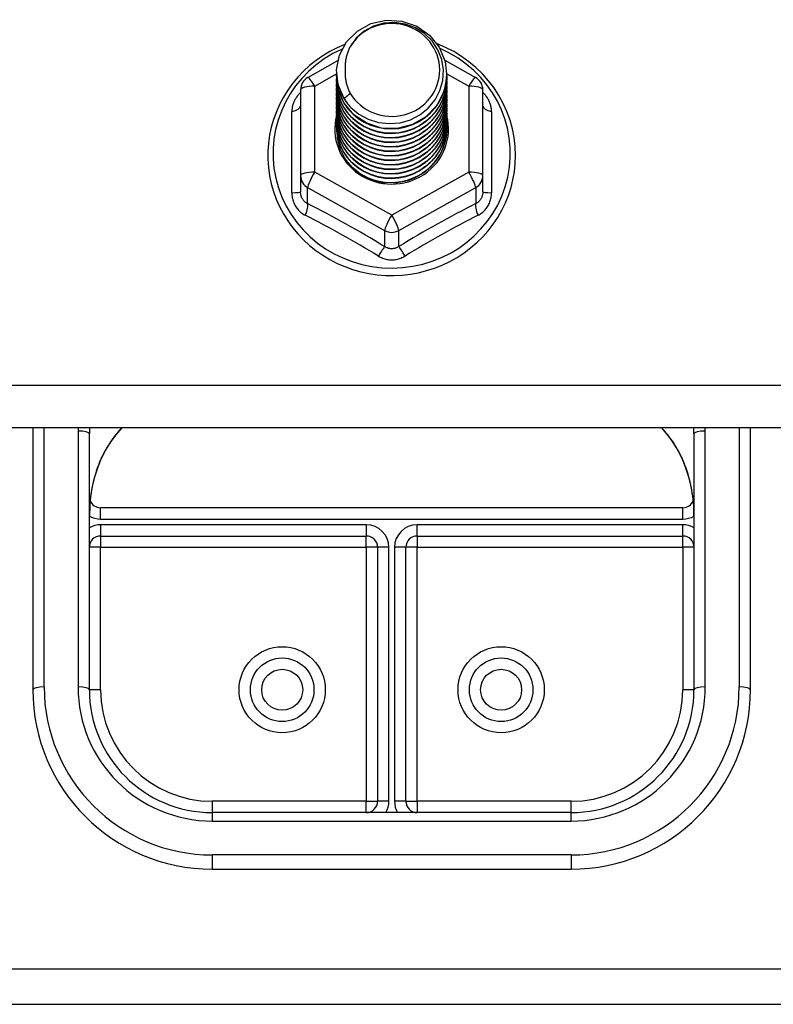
# Model space of a CAD drawing. Header units: inches. Extents: x 48.1 to 120.1, y 31.5 to 55.7.
# Tile 20 of 85: x 69.5 to 71.6, y 34.2 to 36.9. Entities that reach past the tile are written whole.
import ezdxf

# ---------------------------------------------------------------- set-up
doc = ezdxf.new("R2010")
doc.units = ezdxf.units.IN
doc.header["$MEASUREMENT"] = 0
doc.layers.add('Visible Edges(ANSI)', color=7, linetype='Continuous', lineweight=25)
doc.layers.add('Visible Tangent Edges(ANSI)', color=7, linetype='Continuous', lineweight=25)

msp = doc.modelspace()

# ---------------------------------------------------------------- linework, layer by layer
at = {"layer": 'Visible Edges(ANSI)'}
for p, q in [((70.3201, 36.7851), (70.404, 36.8319)), ((70.7021, 36.8328), (70.7876, 36.7851)), ((70.4003, 36.7995), (70.4003, 36.7999)), ((70.4003, 36.7869), (70.4003, 36.7873)), ((70.7074, 36.7932), (70.7074, 36.7936)), ((70.4003, 36.7744), (70.4003, 36.7748)), ((70.4003, 36.7618), (70.4003, 36.7623)), ((70.7074, 36.7807), (70.7074, 36.7811)), ((70.7074, 36.7681), (70.7074, 36.7685)), ((70.2999, 36.7507), (70.2999, 36.5111)), ((70.4003, 36.7493), (70.4003, 36.7497)), ((70.4003, 36.7368), (70.4003, 36.7372)), ((70.7074, 36.7556), (70.7074, 36.756)), ((70.7074, 36.743), (70.7074, 36.7434)), ((70.7074, 36.7305), (70.7074, 36.7309)), ((70.8078, 36.5111), (70.8078, 36.7507)), ((70.4003, 36.7242), (70.4003, 36.7246)), ((70.4003, 36.7117), (70.4003, 36.7121)), ((70.7074, 36.718), (70.7074, 36.7184)), ((70.7074, 36.7054), (70.7074, 36.7058)), ((70.4003, 36.6992), (70.4003, 36.6996)), ((70.4003, 36.6866), (70.4003, 36.687)), ((70.4003, 36.6741), (70.4003, 36.6745)), ((70.7074, 36.6929), (70.7074, 36.6933)), ((70.7074, 36.6803), (70.7074, 36.6808)), ((70.4003, 36.6615), (70.4003, 36.6619)), ((70.4003, 36.649), (70.4003, 36.6494)), ((70.7074, 36.6678), (70.7074, 36.6682)), ((70.7074, 36.6553), (70.7074, 36.6557)), ((70.7074, 36.6427), (70.7074, 36.6431)), ((70.2999, 36.5111), (70.2999, 36.4663)), ((70.8078, 36.4663), (70.8078, 36.5111)), ((70.5346, 36.4924), (70.5341, 36.4896)), ((118.5538, 35.8085), (64.5538, 35.8085)), ((69.5538, 35.8085), (69.5538, 35.078)), ((71.5538, 35.078), (71.5538, 35.8085)), ((69.7113, 35.078), (69.7113, 35.7912)), ((71.3963, 35.7912), (71.3963, 35.078)), ((71.3649, 35.5854), (69.7428, 35.5854)), ((69.7428, 35.5066), (70.483, 35.5066)), ((70.6247, 35.5066), (71.3649, 35.5066)), ((70.5145, 35.4751), (70.5145, 34.767)), ((70.5932, 34.767), (70.5932, 35.4751)), ((71.0538, 34.7355), (70.0538, 34.7355)), ((70.0538, 34.578), (71.0538, 34.578)), ((69.1788, 34.201), (113.9288, 34.201))]:
    msp.add_line(p, q, dxfattribs=at)
at = {"layer": 'Visible Edges(ANSI)', "flags": 128}
for points in [[(70.4212, 36.7261), (70.4048, 36.7647), (70.4004, 36.8062), (70.4085, 36.8471), (70.4283, 36.8842), (70.4584, 36.9144), (70.4961, 36.9351), (70.5385, 36.9447), (70.5821, 36.9423), (70.6235, 36.9281), (70.6592, 36.9032), (70.6864, 36.8696), (70.7029, 36.8298), (70.7072, 36.7872), (70.6992, 36.7451), (70.6794, 36.7069), (70.6494, 36.6756), (70.6117, 36.6537), (70.5693, 36.6429), (70.5256, 36.6441), (70.4843, 36.6572), (70.4485, 36.6809), (70.4213, 36.7134), (70.4048, 36.7519), (70.4004, 36.7934)], [(70.4398, 36.7015), (70.4626, 36.6827), (70.4887, 36.6685), (70.5173, 36.6596), (70.5472, 36.6564), (70.5771, 36.659), (70.606, 36.6673), (70.6326, 36.6811), (70.6558, 36.6998), (70.6746, 36.7226), (70.6883, 36.7487), (70.6961, 36.777), (70.6978, 36.8062), (70.6933, 36.8351), (70.6826, 36.8625), (70.6663, 36.8871), (70.6451, 36.9078), (70.6198, 36.9237), (70.5917, 36.934), (70.5619, 36.9382), (70.532, 36.9362), (70.5033, 36.9279), (70.4773, 36.9137), (70.4551, 36.8944), (70.438, 36.8708)], [(70.4235, 36.8773), (70.4023, 36.8681), (70.3817, 36.8575), (70.3619, 36.8455), (70.343, 36.8324), (70.325, 36.818), (70.3081, 36.8024), (70.2923, 36.7858), (70.2777, 36.7682), (70.2643, 36.7496), (70.2523, 36.7302), (70.2416, 36.7101), (70.2324, 36.6893), (70.2246, 36.6679), (70.2184, 36.6461), (70.2136, 36.6239), (70.2105, 36.6015), (70.2089, 36.5788), (70.2089, 36.5562), (70.2104, 36.5336), (70.2136, 36.5111), (70.2183, 36.4889), (70.2246, 36.4671), (70.2323, 36.4457), (70.2415, 36.4249), (70.2522, 36.4048), (70.2642, 36.3854), (70.2776, 36.3668), (70.2922, 36.3492), (70.308, 36.3325), (70.3249, 36.317), (70.3428, 36.3026), (70.3617, 36.2894), (70.3815, 36.2774), (70.4021, 36.2668), (70.4233, 36.2576), (70.4451, 36.2498), (70.4675, 36.2434), (70.4902, 36.2385), (70.5132, 36.2351), (70.5363, 36.2332), (70.5596, 36.2328), (70.5828, 36.2339), (70.6059, 36.2366), (70.6288, 36.2408), (70.6513, 36.2464), (70.6734, 36.2535), (70.6949, 36.262), (70.7159, 36.2719), (70.736, 36.2832), (70.7554, 36.2958), (70.7738, 36.3096), (70.7913, 36.3245), (70.8077, 36.3406), (70.8229, 36.3578), (70.8369, 36.3759), (70.8496, 36.3949), (70.8609, 36.4146), (70.8709, 36.4351), (70.8794, 36.4562), (70.8864, 36.4778), (70.8919, 36.4999), (70.8958, 36.5222), (70.8982, 36.5447), (70.899, 36.5674)], [(70.438, 36.8708), (70.4367, 36.8683), (70.4355, 36.8657), (70.4343, 36.8632), (70.4332, 36.8606), (70.4322, 36.858), (70.4312, 36.8553), (70.4303, 36.8527), (70.4294, 36.85), (70.4286, 36.8473), (70.4279, 36.8446), (70.4272, 36.8418), (70.4266, 36.8391), (70.426, 36.8363), (70.4255, 36.8336), (70.4251, 36.8308), (70.4247, 36.828), (70.4244, 36.8252), (70.4242, 36.8224), (70.424, 36.8196), (70.4239, 36.8168), (70.4238, 36.814), (70.4239, 36.8112), (70.424, 36.8084), (70.4241, 36.8056)], [(70.899, 36.5674), (70.898, 36.5924), (70.8951, 36.6173), (70.8903, 36.6419), (70.8836, 36.6661), (70.8751, 36.6897), (70.8648, 36.7126), (70.8527, 36.7347), (70.839, 36.7559), (70.8237, 36.776), (70.8069, 36.7949), (70.7887, 36.8126), (70.7692, 36.8289), (70.7485, 36.8437), (70.7268, 36.857), (70.7041, 36.8687), (70.6805, 36.8787)], [(70.4003, 36.7995), (70.4004, 36.795), (70.4006, 36.7905), (70.4009, 36.786), (70.4014, 36.7816), (70.4021, 36.7772), (70.4029, 36.7727), (70.4038, 36.7684), (70.4049, 36.764), (70.4061, 36.7597), (70.4074, 36.7554), (70.4089, 36.7511), (70.4105, 36.7469), (70.4123, 36.7428), (70.4141, 36.7387), (70.4162, 36.7346), (70.4183, 36.7307), (70.4206, 36.7268), (70.423, 36.7229), (70.4255, 36.7191), (70.4281, 36.7154), (70.4309, 36.7118), (70.4337, 36.7083), (70.4367, 36.7048), (70.4398, 36.7015)], [(70.4003, 36.7869), (70.4016, 36.7678), (70.4055, 36.749), (70.412, 36.7309), (70.4209, 36.7137), (70.432, 36.6978), (70.4453, 36.6835), (70.4604, 36.671), (70.4771, 36.6604), (70.4951, 36.6521), (70.5141, 36.6461), (70.5338, 36.6426), (70.5538, 36.6416), (70.5739, 36.6431), (70.5936, 36.6472), (70.6126, 36.6537), (70.6306, 36.6625), (70.6473, 36.6736), (70.6624, 36.6866), (70.6756, 36.7015), (70.6868, 36.7179), (70.6957, 36.7356), (70.7021, 36.7542), (70.7061, 36.7735), (70.7074, 36.7932)], [(70.7072, 36.7871), (70.7067, 36.7669), (70.7034, 36.747), (70.6974, 36.7277), (70.6888, 36.7093), (70.6778, 36.6922), (70.6645, 36.6767), (70.6493, 36.663), (70.6323, 36.6514), (70.614, 36.6421), (70.5945, 36.6353), (70.5743, 36.631), (70.5537, 36.6295), (70.5332, 36.6305), (70.513, 36.6343), (70.4935, 36.6406), (70.4752, 36.6493), (70.4582, 36.6604), (70.443, 36.6736), (70.4298, 36.6886), (70.4188, 36.7051), (70.4102, 36.723), (70.4042, 36.7418), (70.4009, 36.7612), (70.4004, 36.7809)], [(70.4241, 36.8056), (70.424, 36.8028), (70.4239, 36.8), (70.4239, 36.7972), (70.424, 36.7944), (70.4241, 36.7916), (70.4243, 36.7888), (70.4245, 36.786), (70.4248, 36.7832), (70.4252, 36.7805), (70.4257, 36.7777), (70.4262, 36.7749), (70.4267, 36.7722), (70.4274, 36.7694), (70.4281, 36.7667), (70.4288, 36.764), (70.4296, 36.7613), (70.4305, 36.7586), (70.4315, 36.756), (70.4325, 36.7533), (70.4335, 36.7507), (70.4346, 36.7481), (70.4358, 36.7456), (70.437, 36.743), (70.4383, 36.7405)], [(70.4003, 36.7744), (70.4016, 36.7553), (70.4055, 36.7365), (70.412, 36.7183), (70.4209, 36.7012), (70.432, 36.6853), (70.4453, 36.671), (70.4604, 36.6584), (70.4771, 36.6479), (70.4951, 36.6396), (70.5141, 36.6336), (70.5338, 36.63), (70.5538, 36.629), (70.5739, 36.6306), (70.5936, 36.6346), (70.6126, 36.6411), (70.6306, 36.65), (70.6473, 36.661), (70.6624, 36.6741), (70.6756, 36.689), (70.6868, 36.7054), (70.6957, 36.723), (70.7021, 36.7417), (70.7061, 36.761), (70.7074, 36.7807)], [(70.4003, 36.7618), (70.4016, 36.7427), (70.4055, 36.7239), (70.412, 36.7058), (70.4209, 36.6886), (70.432, 36.6728), (70.4453, 36.6584), (70.4604, 36.6459), (70.4771, 36.6353), (70.4951, 36.627), (70.5141, 36.621), (70.5338, 36.6175), (70.5538, 36.6165), (70.5739, 36.618), (70.5936, 36.6221), (70.6126, 36.6286), (70.6306, 36.6374), (70.6473, 36.6485), (70.6624, 36.6616), (70.6756, 36.6764), (70.6868, 36.6928), (70.6957, 36.7105), (70.7021, 36.7292), (70.7061, 36.7485), (70.7074, 36.7681)], [(70.7072, 36.7746), (70.7067, 36.7544), (70.7034, 36.7345), (70.6974, 36.7151), (70.6888, 36.6968), (70.6778, 36.6796), (70.6645, 36.6641), (70.6493, 36.6504), (70.6323, 36.6389), (70.614, 36.6296), (70.5945, 36.6228), (70.5743, 36.6185), (70.5537, 36.6169), (70.5332, 36.618), (70.513, 36.6217), (70.4935, 36.628), (70.4752, 36.6368), (70.4582, 36.6479), (70.443, 36.661), (70.4298, 36.676), (70.4188, 36.6926), (70.4102, 36.7105), (70.4042, 36.7293), (70.4009, 36.7487), (70.4004, 36.7683)], [(70.7072, 36.762), (70.7067, 36.7419), (70.7034, 36.7219), (70.6974, 36.7026), (70.6888, 36.6842), (70.6778, 36.6671), (70.6645, 36.6516), (70.6493, 36.6379), (70.6323, 36.6263), (70.614, 36.617), (70.5945, 36.6102), (70.5743, 36.606), (70.5537, 36.6044), (70.5332, 36.6055), (70.513, 36.6092), (70.4935, 36.6155), (70.4752, 36.6243), (70.4582, 36.6353), (70.443, 36.6485), (70.4298, 36.6635), (70.4188, 36.6801), (70.4102, 36.6979), (70.4042, 36.7167), (70.4009, 36.7361), (70.4004, 36.7558)], [(70.4003, 36.7493), (70.4016, 36.7302), (70.4055, 36.7114), (70.412, 36.6933), (70.4209, 36.6761), (70.432, 36.6602), (70.4453, 36.6459), (70.4604, 36.6333), (70.4771, 36.6228), (70.4951, 36.6145), (70.5141, 36.6085), (70.5338, 36.605), (70.5538, 36.604), (70.5739, 36.6055), (70.5936, 36.6095), (70.6126, 36.616), (70.6306, 36.6249), (70.6473, 36.636), (70.6624, 36.649), (70.6756, 36.6639), (70.6868, 36.6803), (70.6957, 36.698), (70.7021, 36.7166), (70.7061, 36.7359), (70.7074, 36.7556)], [(70.4003, 36.7368), (70.4016, 36.7176), (70.4055, 36.6989), (70.412, 36.6807), (70.4209, 36.6636), (70.432, 36.6477), (70.4453, 36.6333), (70.4604, 36.6208), (70.4771, 36.6103), (70.4951, 36.6019), (70.5141, 36.596), (70.5338, 36.5924), (70.5538, 36.5914), (70.5739, 36.593), (70.5936, 36.597), (70.6126, 36.6035), (70.6306, 36.6124), (70.6473, 36.6234), (70.6624, 36.6365), (70.6756, 36.6513), (70.6868, 36.6678), (70.6957, 36.6854), (70.7021, 36.7041), (70.7061, 36.7234), (70.7074, 36.743)], [(70.4003, 36.7242), (70.4016, 36.7051), (70.4055, 36.6863), (70.412, 36.6682), (70.4209, 36.651), (70.432, 36.6351), (70.4453, 36.6208), (70.4604, 36.6083), (70.4771, 36.5977), (70.4951, 36.5894), (70.5141, 36.5834), (70.5338, 36.5799), (70.5538, 36.5789), (70.5739, 36.5804), (70.5936, 36.5845), (70.6126, 36.591), (70.6306, 36.5998), (70.6473, 36.6109), (70.6624, 36.6239), (70.6756, 36.6388), (70.6868, 36.6552), (70.6957, 36.6729), (70.7021, 36.6915), (70.7061, 36.7109), (70.7074, 36.7305)], [(70.7072, 36.7495), (70.7067, 36.7293), (70.7034, 36.7094), (70.6974, 36.6901), (70.6888, 36.6717), (70.6778, 36.6546), (70.6645, 36.639), (70.6493, 36.6254), (70.6323, 36.6138), (70.614, 36.6045), (70.5945, 36.5977), (70.5743, 36.5934), (70.5537, 36.5918), (70.5332, 36.5929), (70.513, 36.5966), (70.4935, 36.603), (70.4752, 36.6117), (70.4582, 36.6228), (70.443, 36.6359), (70.4298, 36.6509), (70.4188, 36.6675), (70.4102, 36.6854), (70.4042, 36.7042), (70.4009, 36.7236), (70.4004, 36.7432)], [(70.7072, 36.737), (70.7067, 36.7168), (70.7034, 36.6968), (70.6974, 36.6775), (70.6888, 36.6591), (70.6778, 36.642), (70.6645, 36.6265), (70.6493, 36.6128), (70.6323, 36.6012), (70.614, 36.592), (70.5945, 36.5851), (70.5743, 36.5809), (70.5537, 36.5793), (70.5332, 36.5804), (70.513, 36.5841), (70.4935, 36.5904), (70.4752, 36.5992), (70.4582, 36.6102), (70.443, 36.6234), (70.4298, 36.6384), (70.4188, 36.655), (70.4102, 36.6728), (70.4042, 36.6916), (70.4009, 36.7111), (70.4004, 36.7307)], [(70.4383, 36.7405), (70.4376, 36.7399), (70.4369, 36.7393), (70.4362, 36.7387), (70.4355, 36.7381), (70.4348, 36.7375), (70.434, 36.7369), (70.4333, 36.7363), (70.4326, 36.7357), (70.4319, 36.7351), (70.4312, 36.7345), (70.4305, 36.7339), (70.4298, 36.7333), (70.429, 36.7327), (70.4283, 36.7321), (70.4276, 36.7315), (70.4269, 36.7309), (70.4262, 36.7303), (70.4255, 36.7297), (70.4248, 36.7291), (70.424, 36.7285), (70.4233, 36.7279), (70.4226, 36.7273), (70.4219, 36.7267), (70.4212, 36.7261)], [(70.4003, 36.7117), (70.4016, 36.6926), (70.4055, 36.6738), (70.412, 36.6557), (70.4209, 36.6385), (70.432, 36.6226), (70.4453, 36.6083), (70.4604, 36.5957), (70.4771, 36.5852), (70.4951, 36.5769), (70.5141, 36.5709), (70.5338, 36.5674), (70.5538, 36.5663), (70.5739, 36.5679), (70.5936, 36.5719), (70.6126, 36.5784), (70.6306, 36.5873), (70.6473, 36.5983), (70.6624, 36.6114), (70.6756, 36.6263), (70.6868, 36.6427), (70.6957, 36.6604), (70.7021, 36.679), (70.7061, 36.6983), (70.7074, 36.718)], [(70.4003, 36.6992), (70.4016, 36.68), (70.4055, 36.6612), (70.412, 36.6431), (70.4209, 36.626), (70.432, 36.6101), (70.4453, 36.5957), (70.4604, 36.5832), (70.4771, 36.5727), (70.4951, 36.5643), (70.5141, 36.5583), (70.5338, 36.5548), (70.5538, 36.5538), (70.5739, 36.5553), (70.5936, 36.5594), (70.6126, 36.5659), (70.6306, 36.5747), (70.6473, 36.5858), (70.6624, 36.5989), (70.6756, 36.6137), (70.6868, 36.6301), (70.6957, 36.6478), (70.7021, 36.6665), (70.7061, 36.6858), (70.7074, 36.7054)], [(70.7072, 36.7244), (70.7067, 36.7042), (70.7034, 36.6843), (70.6974, 36.665), (70.6888, 36.6466), (70.6778, 36.6295), (70.6645, 36.614), (70.6493, 36.6003), (70.6323, 36.5887), (70.614, 36.5794), (70.5945, 36.5726), (70.5743, 36.5684), (70.5537, 36.5668), (70.5332, 36.5678), (70.513, 36.5716), (70.4935, 36.5779), (70.4752, 36.5866), (70.4582, 36.5977), (70.443, 36.6109), (70.4298, 36.6259), (70.4188, 36.6425), (70.4102, 36.6603), (70.4042, 36.6791), (70.4009, 36.6985), (70.4004, 36.7182)], [(70.7072, 36.7119), (70.7067, 36.6917), (70.7034, 36.6718), (70.6974, 36.6524), (70.6888, 36.6341), (70.6778, 36.617), (70.6645, 36.6014), (70.6493, 36.5877), (70.6323, 36.5762), (70.614, 36.5669), (70.5945, 36.5601), (70.5743, 36.5558), (70.5537, 36.5542), (70.5332, 36.5553), (70.513, 36.559), (70.4935, 36.5653), (70.4752, 36.5741), (70.4582, 36.5852), (70.443, 36.5983), (70.4298, 36.6133), (70.4188, 36.6299), (70.4102, 36.6478), (70.4042, 36.6666), (70.4009, 36.686), (70.4004, 36.7056)], [(70.4003, 36.6866), (70.4016, 36.6675), (70.4055, 36.6487), (70.412, 36.6306), (70.4209, 36.6134), (70.432, 36.5975), (70.4453, 36.5832), (70.4604, 36.5706), (70.4771, 36.5601), (70.4951, 36.5518), (70.5141, 36.5458), (70.5338, 36.5423), (70.5538, 36.5413), (70.5739, 36.5428), (70.5936, 36.5469), (70.6126, 36.5534), (70.6306, 36.5622), (70.6473, 36.5733), (70.6624, 36.5863), (70.6756, 36.6012), (70.6868, 36.6176), (70.6957, 36.6353), (70.7021, 36.6539), (70.7061, 36.6732), (70.7074, 36.6929)], [(70.4003, 36.6741), (70.4016, 36.655), (70.4055, 36.6362), (70.412, 36.618), (70.4209, 36.6009), (70.432, 36.585), (70.4453, 36.5707), (70.4604, 36.5581), (70.4771, 36.5476), (70.4951, 36.5393), (70.5141, 36.5333), (70.5338, 36.5297), (70.5538, 36.5287), (70.5739, 36.5303), (70.5936, 36.5343), (70.6126, 36.5408), (70.6306, 36.5497), (70.6473, 36.5607), (70.6624, 36.5738), (70.6756, 36.5886), (70.6868, 36.6051), (70.6957, 36.6227), (70.7021, 36.6414), (70.7061, 36.6607), (70.7074, 36.6803)], [(70.7072, 36.6994), (70.7067, 36.6792), (70.7034, 36.6592), (70.6974, 36.6399), (70.6888, 36.6215), (70.6778, 36.6044), (70.6645, 36.5889), (70.6493, 36.5752), (70.6323, 36.5636), (70.614, 36.5543), (70.5945, 36.5475), (70.5743, 36.5433), (70.5537, 36.5417), (70.5332, 36.5428), (70.513, 36.5465), (70.4935, 36.5528), (70.4752, 36.5616), (70.4582, 36.5726), (70.443, 36.5858), (70.4298, 36.6008), (70.4188, 36.6174), (70.4102, 36.6352), (70.4042, 36.654), (70.4009, 36.6734), (70.4004, 36.6931)], [(70.7072, 36.6868), (70.7067, 36.6666), (70.7034, 36.6467), (70.6974, 36.6274), (70.6888, 36.609), (70.6778, 36.5919), (70.6645, 36.5763), (70.6493, 36.5627), (70.6323, 36.5511), (70.614, 36.5418), (70.5945, 36.535), (70.5743, 36.5307), (70.5537, 36.5291), (70.5332, 36.5302), (70.513, 36.534), (70.4935, 36.5403), (70.4752, 36.549), (70.4582, 36.5601), (70.443, 36.5732), (70.4298, 36.5883), (70.4188, 36.6048), (70.4102, 36.6227), (70.4042, 36.6415), (70.4009, 36.6609), (70.4004, 36.6805)], [(70.7072, 36.6743), (70.7067, 36.6541), (70.7034, 36.6342), (70.6974, 36.6148), (70.6888, 36.5964), (70.6778, 36.5793), (70.6645, 36.5638), (70.6493, 36.5501), (70.6323, 36.5385), (70.614, 36.5293), (70.5945, 36.5224), (70.5743, 36.5182), (70.5537, 36.5166), (70.5332, 36.5177), (70.513, 36.5214), (70.4935, 36.5277), (70.4752, 36.5365), (70.4582, 36.5476), (70.443, 36.5607), (70.4298, 36.5757), (70.4188, 36.5923), (70.4102, 36.6102), (70.4042, 36.629), (70.4009, 36.6484), (70.4004, 36.668)], [(70.4003, 36.6615), (70.4016, 36.6424), (70.4055, 36.6236), (70.412, 36.6055), (70.4209, 36.5883), (70.432, 36.5725), (70.4453, 36.5581), (70.4604, 36.5456), (70.4771, 36.535), (70.4951, 36.5267), (70.5141, 36.5207), (70.5338, 36.5172), (70.5538, 36.5162), (70.5739, 36.5177), (70.5936, 36.5218), (70.6126, 36.5283), (70.6306, 36.5371), (70.6473, 36.5482), (70.6624, 36.5612), (70.6756, 36.5761), (70.6868, 36.5925), (70.6957, 36.6102), (70.7021, 36.6289), (70.7061, 36.6482), (70.7074, 36.6678)], [(70.4003, 36.649), (70.4016, 36.6299), (70.4055, 36.6111), (70.412, 36.593), (70.4209, 36.5758), (70.432, 36.5599), (70.4453, 36.5456), (70.4604, 36.533), (70.4771, 36.5225), (70.4951, 36.5142), (70.5141, 36.5082), (70.5338, 36.5047), (70.5538, 36.5037), (70.5739, 36.5052), (70.5936, 36.5092), (70.6126, 36.5157), (70.6306, 36.5246), (70.6473, 36.5356), (70.6624, 36.5487), (70.6756, 36.5636), (70.6868, 36.58), (70.6957, 36.5977), (70.7021, 36.6163), (70.7061, 36.6356), (70.7074, 36.6553)], [(70.7072, 36.6617), (70.7067, 36.6416), (70.7034, 36.6216), (70.6974, 36.6023), (70.6888, 36.5839), (70.6778, 36.5668), (70.6645, 36.5513), (70.6493, 36.5376), (70.6323, 36.526), (70.614, 36.5167), (70.5945, 36.5099), (70.5743, 36.5057), (70.5537, 36.5041), (70.5332, 36.5051), (70.513, 36.5089), (70.4935, 36.5152), (70.4752, 36.5239), (70.4582, 36.535), (70.443, 36.5482), (70.4298, 36.5632), (70.4188, 36.5798), (70.4102, 36.5976), (70.4042, 36.6164), (70.4009, 36.6358), (70.4004, 36.6555)], [(70.7072, 36.6492), (70.7071, 36.6338), (70.7053, 36.6185), (70.7019, 36.6035), (70.697, 36.5889), (70.6906, 36.5748), (70.6828, 36.5614), (70.6736, 36.5489), (70.6632, 36.5374), (70.6516, 36.5269), (70.639, 36.5176), (70.6255, 36.5097), (70.6113, 36.5031), (70.5964, 36.4979), (70.5812, 36.4943), (70.5656, 36.4921), (70.5499, 36.4915), (70.5342, 36.4925), (70.5188, 36.495), (70.5037, 36.499), (70.4891, 36.5045), (70.4753, 36.5114), (70.4622, 36.5196), (70.4501, 36.5291), (70.4391, 36.5397)], [(70.5341, 36.4896), (70.5255, 36.491), (70.5171, 36.4929), (70.5087, 36.4953), (70.5006, 36.4981), (70.4926, 36.5013), (70.4848, 36.5049), (70.4772, 36.509), (70.4698, 36.5134), (70.4628, 36.5183), (70.456, 36.5235), (70.4496, 36.5291), (70.4435, 36.535), (70.4377, 36.5412), (70.4323, 36.5478), (70.4273, 36.5546), (70.4227, 36.5617), (70.4186, 36.569), (70.4149, 36.5765), (70.4116, 36.5843), (70.4088, 36.5922), (70.4065, 36.6002), (70.4046, 36.6084), (70.4032, 36.6166), (70.4024, 36.6249)], [(70.5602, 36.4913), (70.57, 36.4921), (70.5797, 36.4936), (70.5892, 36.4956), (70.5987, 36.4982), (70.6079, 36.5014), (70.617, 36.5051), (70.6258, 36.5094), (70.6343, 36.5142), (70.6424, 36.5196), (70.6502, 36.5254), (70.6576, 36.5317), (70.6646, 36.5384), (70.6712, 36.5456), (70.6772, 36.5531), (70.6828, 36.561), (70.6879, 36.5693), (70.6924, 36.5778), (70.6963, 36.5866), (70.6996, 36.5956), (70.7024, 36.6048), (70.7046, 36.6141), (70.7061, 36.6236), (70.7071, 36.6331), (70.7074, 36.6427)], [(69.7689, 35.7666), (69.7848, 35.7882), (69.8024, 35.8085)], [(71.3053, 35.8085), (71.3229, 35.7882), (71.3388, 35.7666)], [(69.7689, 35.7666), (69.762, 35.7558), (69.7554, 35.7445), (69.7436, 35.7208), (69.7337, 35.696), (69.7256, 35.6704), (69.7193, 35.6442), (69.7148, 35.6176), (69.7122, 35.5907), (69.7113, 35.5639)], [(71.3963, 35.5639), (71.3955, 35.5907), (71.3928, 35.6176), (71.3883, 35.6442), (71.3821, 35.6704), (71.374, 35.696), (71.364, 35.7208), (71.3522, 35.7445), (71.3457, 35.7558), (71.3388, 35.7666)]]:
    msp.add_lwpolyline(points, dxfattribs=at)
at = {"layer": 'Visible Edges(ANSI)'}
for centre in [(70.2487, 35.078), (70.8589, 35.078)]:
    msp.add_circle(centre, 0.0886, dxfattribs=at)
for centre, radius, start, end in [((70.3393, 36.7507), 0.0394, 119.1745, 180), ((70.7684, 36.7507), 0.0394, 0, 60.8255), ((69.7428, 35.6169), 0.0315, 201.1481, 270), ((71.3649, 35.6169), 0.0315, 270, 338.8519), ((69.7428, 35.4751), 0.0315, 90, 180), ((70.483, 35.4751), 0.0315, 0, 90), ((70.6247, 35.4751), 0.0315, 90, 180), ((71.3649, 35.4751), 0.0315, 0, 90), ((70.0538, 35.078), 0.5, 180, 270), ((70.0538, 35.078), 0.3425, 180, 270), ((71.0538, 35.078), 0.3425, 270, 0), ((71.0538, 35.078), 0.5, 270, 0), ((70.483, 34.767), 0.0315, 270, 0), ((70.6247, 34.767), 0.0315, 180, 270)]:
    msp.add_arc(centre, radius, start, end, dxfattribs=at)
for centre, major_axis, start_param, end_param in [((70.5538, 36.8059), (0.1339, 0), 3.671471, 8.899926), ((70.5538, 36.8009), (0.1535, 0), 3.669461, 3.875388), ((70.5538, 36.6409), (-0.1585, 0), 6.031366, 9.674843)]:
    msp.add_ellipse(centre, major_axis=major_axis, ratio=0.966998, start_param=start_param, end_param=end_param, dxfattribs=at)
at = {"layer": 'Visible Tangent Edges(ANSI)'}
for p, q in [((70.3393, 36.7607), (70.4004, 36.7948)), ((70.7074, 36.7948), (70.7684, 36.7607)), ((70.3393, 36.5211), (70.3393, 36.7607)), ((70.7684, 36.7607), (70.7684, 36.5211)), ((70.2757, 36.4634), (70.2757, 36.6906)), ((70.832, 36.6906), (70.832, 36.4634)), ((70.5538, 36.4013), (70.3393, 36.5211)), ((70.7684, 36.5211), (70.5538, 36.4013)), ((70.3196, 36.4781), (70.5341, 36.3583)), ((70.3196, 36.4333), (70.3196, 36.4781)), ((70.5735, 36.3583), (70.7881, 36.4781)), ((70.7881, 36.4781), (70.7881, 36.4333)), ((70.5341, 36.3583), (70.5341, 36.3135)), ((70.5735, 36.3135), (70.5735, 36.3583)), ((118.5538, 35.9258), (64.5538, 35.9258)), ((69.5853, 35.086), (69.5853, 35.8085)), ((69.6798, 35.7992), (69.6798, 35.086)), ((71.4278, 35.086), (71.4278, 35.7992)), ((71.5223, 35.8085), (71.5223, 35.086)), ((69.7428, 35.5539), (69.7428, 35.5854)), ((71.3649, 35.5539), (71.3649, 35.5854)), ((69.7428, 35.5539), (71.3649, 35.5539)), ((70.483, 35.5381), (69.7428, 35.5381)), ((69.7428, 35.5381), (69.7428, 35.5066)), ((70.483, 35.5381), (70.483, 35.5066)), ((70.6247, 35.5066), (70.6247, 35.5381)), ((71.3649, 35.5381), (70.6247, 35.5381)), ((71.3649, 35.5066), (71.3649, 35.5381)), ((69.7428, 35.5066), (69.7428, 35.4751)), ((70.483, 35.4751), (70.483, 35.5066)), ((70.6247, 35.5066), (70.6247, 35.4751)), ((71.3649, 35.4751), (71.3649, 35.5066)), ((69.7428, 35.4751), (69.7113, 35.4751)), ((69.7428, 35.4751), (70.483, 35.4751)), ((69.7428, 35.078), (69.7428, 35.4751)), ((70.483, 35.4751), (70.483, 34.767)), ((70.5145, 35.4751), (70.483, 35.4751)), ((70.546, 35.4751), (70.5145, 35.4751)), ((70.546, 34.767), (70.546, 35.4751)), ((70.5932, 35.4751), (70.5617, 35.4751)), ((70.5617, 35.4751), (70.5617, 34.767)), ((70.6247, 35.4751), (70.5932, 35.4751)), ((70.6247, 35.4751), (71.3649, 35.4751)), ((70.6247, 34.767), (70.6247, 35.4751)), ((71.3649, 35.4751), (71.3649, 35.078)), ((71.3963, 35.4751), (71.3649, 35.4751)), ((69.7428, 35.078), (69.7113, 35.078)), ((71.3963, 35.078), (71.3649, 35.078)), ((70.483, 34.767), (70.0538, 34.767)), ((70.0538, 34.767), (70.0538, 34.7355)), ((70.483, 34.7355), (70.483, 34.767)), ((70.483, 34.767), (70.5145, 34.767)), ((70.546, 34.767), (70.5145, 34.767)), ((70.5932, 34.767), (70.5617, 34.767)), ((70.5932, 34.767), (70.6247, 34.767)), ((71.0538, 34.767), (70.6247, 34.767)), ((70.6247, 34.767), (70.6247, 34.7355)), ((71.0538, 34.7355), (71.0538, 34.767)), ((70.0538, 34.7355), (70.0538, 34.712)), ((71.0538, 34.712), (71.0538, 34.7355)), ((70.0538, 34.712), (71.0538, 34.712)), ((71.0538, 34.6175), (70.0538, 34.6175)), ((70.0538, 34.6175), (70.0538, 34.578)), ((71.0538, 34.6175), (71.0538, 34.578)), ((69.1788, 34.3), (113.9288, 34.3))]:
    msp.add_line(p, q, dxfattribs=at)
at = {"layer": 'Visible Tangent Edges(ANSI)', "flags": 128}
for points in [[(70.2999, 36.7432), (70.298, 36.7414), (70.2962, 36.7396), (70.2945, 36.7377), (70.2928, 36.7358), (70.2912, 36.7338), (70.2896, 36.7317), (70.2882, 36.7296), (70.2868, 36.7275), (70.2854, 36.7254), (70.2842, 36.7232), (70.283, 36.7209), (70.2819, 36.7187), (70.2809, 36.7164), (70.28, 36.7141), (70.2792, 36.7118), (70.2785, 36.7095), (70.2778, 36.7071), (70.2772, 36.7047), (70.2768, 36.7024), (70.2764, 36.7), (70.2761, 36.6976), (70.2758, 36.6953), (70.2757, 36.6929), (70.2757, 36.6906)], [(70.832, 36.6906), (70.832, 36.6929), (70.8318, 36.6953), (70.8316, 36.6976), (70.8313, 36.7), (70.8309, 36.7024), (70.8304, 36.7047), (70.8298, 36.7071), (70.8292, 36.7095), (70.8284, 36.7118), (70.8276, 36.7141), (70.8267, 36.7164), (70.8257, 36.7187), (70.8246, 36.7209), (70.8235, 36.7232), (70.8222, 36.7254), (70.8209, 36.7275), (70.8195, 36.7296), (70.818, 36.7317), (70.8165, 36.7338), (70.8149, 36.7358), (70.8132, 36.7377), (70.8115, 36.7396), (70.8096, 36.7414), (70.8078, 36.7432)], [(70.2757, 36.4634), (70.2757, 36.4601), (70.2759, 36.4568), (70.2763, 36.4536), (70.2768, 36.4504), (70.2774, 36.4472), (70.2782, 36.444), (70.2791, 36.4409), (70.2802, 36.4379), (70.2813, 36.4349), (70.2827, 36.432), (70.2841, 36.4291), (70.2857, 36.4263), (70.2874, 36.4236), (70.2892, 36.421), (70.2911, 36.4185), (70.2932, 36.4161), (70.2953, 36.4138), (70.2976, 36.4115), (70.3, 36.4095), (70.3024, 36.4075), (70.305, 36.4056), (70.3076, 36.4039), (70.3102, 36.4023), (70.313, 36.4008)], [(70.3196, 36.4333), (70.3181, 36.434), (70.3167, 36.4348), (70.3153, 36.4356), (70.314, 36.4366), (70.3127, 36.4376), (70.3115, 36.4386), (70.3103, 36.4397), (70.3091, 36.4409), (70.3081, 36.4422), (70.307, 36.4435), (70.3061, 36.4449), (70.3052, 36.4463), (70.3043, 36.4477), (70.3036, 36.4493), (70.3029, 36.4508), (70.3023, 36.4524), (70.3017, 36.4541), (70.3012, 36.4557), (70.3008, 36.4574), (70.3005, 36.4592), (70.3002, 36.4609), (70.3, 36.4627), (70.2999, 36.4645), (70.2999, 36.4663)], [(70.8078, 36.4663), (70.8077, 36.4645), (70.8076, 36.4627), (70.8074, 36.4609), (70.8072, 36.4592), (70.8068, 36.4574), (70.8064, 36.4557), (70.8059, 36.4541), (70.8054, 36.4524), (70.8048, 36.4508), (70.8041, 36.4493), (70.8033, 36.4477), (70.8025, 36.4463), (70.8016, 36.4449), (70.8006, 36.4435), (70.7996, 36.4422), (70.7985, 36.4409), (70.7974, 36.4397), (70.7962, 36.4386), (70.795, 36.4376), (70.7937, 36.4366), (70.7923, 36.4356), (70.7909, 36.4348), (70.7895, 36.434), (70.7881, 36.4333)], [(70.7947, 36.4008), (70.7974, 36.4023), (70.8001, 36.4039), (70.8027, 36.4056), (70.8052, 36.4075), (70.8077, 36.4095), (70.8101, 36.4115), (70.8123, 36.4138), (70.8145, 36.4161), (70.8165, 36.4185), (70.8184, 36.421), (70.8203, 36.4236), (70.822, 36.4263), (70.8235, 36.4291), (70.825, 36.432), (70.8263, 36.4349), (70.8275, 36.4379), (70.8285, 36.4409), (70.8295, 36.444), (70.8302, 36.4472), (70.8309, 36.4504), (70.8314, 36.4536), (70.8317, 36.4568), (70.8319, 36.4601), (70.832, 36.4634)], [(70.5735, 36.3135), (70.572, 36.3126), (70.5705, 36.3117), (70.5689, 36.3109), (70.5673, 36.3102), (70.5657, 36.3096), (70.5641, 36.309), (70.5624, 36.3085), (70.5607, 36.3082), (70.559, 36.3079), (70.5573, 36.3076), (70.5556, 36.3075), (70.5538, 36.3075), (70.5521, 36.3075), (70.5504, 36.3076), (70.5487, 36.3078), (70.547, 36.3081), (70.5453, 36.3085), (70.5436, 36.309), (70.542, 36.3096), (70.5403, 36.3102), (70.5387, 36.3109), (70.5372, 36.3117), (70.5356, 36.3126), (70.5341, 36.3135)], [(70.5165, 36.2872), (70.5193, 36.2856), (70.5222, 36.284), (70.5252, 36.2827), (70.5282, 36.2814), (70.5313, 36.2803), (70.5345, 36.2793), (70.5376, 36.2785), (70.5408, 36.2778), (70.5441, 36.2773), (70.5473, 36.2769), (70.5506, 36.2767), (70.5539, 36.2766), (70.5571, 36.2767), (70.5604, 36.2769), (70.5637, 36.2773), (70.5669, 36.2778), (70.5701, 36.2785), (70.5732, 36.2793), (70.5764, 36.2803), (70.5795, 36.2814), (70.5825, 36.2827), (70.5855, 36.2841), (70.5883, 36.2856), (70.5912, 36.2872)], [(69.7692, 35.7676), (69.7644, 35.7602), (69.7598, 35.7527), (69.7554, 35.745), (69.7512, 35.7371), (69.7472, 35.7291), (69.7435, 35.7209), (69.74, 35.7127), (69.7366, 35.7044), (69.7335, 35.696), (69.7306, 35.6875), (69.728, 35.6789), (69.7255, 35.6703), (69.7232, 35.6616), (69.7211, 35.6529), (69.7192, 35.6441), (69.7176, 35.6352), (69.7161, 35.6263), (69.7148, 35.6174), (69.7137, 35.6085), (69.7129, 35.5996), (69.7122, 35.5906), (69.7117, 35.5817), (69.7114, 35.5728), (69.7113, 35.5639)], [(71.3963, 35.5639), (71.3963, 35.5728), (71.396, 35.5817), (71.3955, 35.5906), (71.3948, 35.5996), (71.3939, 35.6085), (71.3928, 35.6174), (71.3916, 35.6263), (71.3901, 35.6352), (71.3884, 35.6441), (71.3865, 35.6529), (71.3845, 35.6616), (71.3822, 35.6703), (71.3797, 35.6789), (71.377, 35.6875), (71.3741, 35.696), (71.371, 35.7044), (71.3677, 35.7127), (71.3642, 35.7209), (71.3604, 35.7291), (71.3564, 35.7371), (71.3523, 35.745), (71.3479, 35.7527), (71.3433, 35.7602), (71.3385, 35.7676)]]:
    msp.add_lwpolyline(points, dxfattribs=at)
at = {"layer": 'Visible Tangent Edges(ANSI)'}
for centre, radius in [((70.2487, 35.078), 0.1201), ((70.8589, 35.078), 0.1201), ((70.2487, 35.078), 0.0571), ((70.8589, 35.078), 0.0571)]:
    msp.add_circle(centre, radius, dxfattribs=at)
for centre, radius, start, end in [((69.7428, 35.6169), 0.063, 240, 270), ((71.3649, 35.6169), 0.063, 270, 300), ((69.7428, 35.4751), 0.063, 90, 120), ((70.483, 35.4751), 0.063, 0, 90), ((70.6247, 35.4751), 0.063, 90, 180), ((71.3649, 35.4751), 0.063, 60, 90), ((70.0538, 35.086), 0.4685, 180, 270), ((70.0538, 35.086), 0.374, 180, 270), ((71.0538, 35.086), 0.4685, 270, 0), ((71.0538, 35.086), 0.374, 270, 0), ((70.0538, 35.078), 0.311, 180, 270), ((71.0538, 35.078), 0.311, 270, 0), ((70.483, 34.767), 0.063, 330, 0), ((70.6247, 34.767), 0.063, 180, 210)]:
    msp.add_arc(centre, radius, start, end, dxfattribs=at)
for centre, major_axis, ratio, start_param, end_param in [((70.5538, 36.5734), (0.3308, 0), 0.966998, 2.000874, 7.433991), ((70.3393, 36.7507), (-0.0192, 0.0344), 0.127392, 4.936728, 6.283185), ((70.7684, 36.7507), (0.0192, 0.0344), 0.127392, 0, 1.346458), ((70.3393, 36.7507), (-0.0394, 0), 0.254784, 4.712389, 6.283185), ((70.7684, 36.7507), (0.0394, 0), 0.254784, 0, 1.570796), ((70.2605, 36.7059), (0.0394, 0), 0.420933, 5.107073, 6.283185), ((70.8471, 36.7059), (-0.0394, 0), 0.420933, 0, 1.176113), ((70.3393, 36.5111), (-0.0394, 0), 0.254784, 4.712389, 6.283185), ((70.3393, 36.5111), (-0.0394, 0), 0.966998, 0, 1.047198), ((70.3393, 36.5111), (-0.0192, -0.0344), 0.127392, 4.48805, 6.058847), ((70.7684, 36.5111), (0.0394, 0), 0.254784, 0, 1.570796), ((70.7684, 36.5111), (0.0192, -0.0344), 0.127392, 0.224339, 1.795135), ((70.7684, 36.5111), (0.0394, 0), 0.966998, 5.235988, 6.283185), ((70.2605, 36.4663), (0.0394, 0), 0.080687, 5.107073, 6.283185), ((70.8471, 36.4663), (-0.0394, 0), 0.080687, 0, 1.176113), ((70.2999, 36.4003), (0.0178, 0.0351), 0.295528, 4.874003, 6.050115), ((70.4269, 36.1968), (-0.6046, 0.361), 0.220649, 4.666525, 5.020223), ((70.6808, 36.1968), (-0.6046, -0.361), 0.220649, 4.404555, 4.758253), ((70.8078, 36.4003), (-0.0178, 0.0351), 0.295528, 0.23307, 1.409183), ((70.4147, 36.1765), (0.5734, -0.3423), 0.220649, 1.524932, 1.878631), ((70.5538, 36.3913), (-0.0192, -0.0344), 0.127392, 4.48805, 6.058847), ((70.5538, 36.3913), (0.0192, -0.0344), 0.127392, 0.224339, 1.795135), ((70.6929, 36.1765), (0.5734, 0.3423), 0.220649, 1.262962, 1.61666), ((70.5538, 36.3913), (0.0394, 0), 0.966998, 4.18879, 5.235988), ((70.5145, 36.2806), (0.0205, 0.0336), 0.044718, 0.222707, 1.398819), ((70.5932, 36.2806), (-0.0205, 0.0336), 0.044718, 4.884366, 6.060479), ((70.0656, 35.7992), (-0.3858, 0), 0.966998, 6.258215, 6.283185), ((69.6798, 35.7912), (0.0315, 0), 0.254784, 0, 1.570796), ((70.0656, 35.7912), (-0.3543, 0), 0.966998, 6.232556, 6.283185), ((70.0656, 35.5799), (-0.3543, 0), 0.966998, 5.552773, 5.703682), ((71.042, 35.5799), (-0.3543, 0), 0.966998, 3.721096, 3.872005), ((71.042, 35.7912), (0.3543, 0), 0.966998, 0, 0.050629), ((71.4278, 35.7912), (-0.0315, 0), 0.254784, 4.712389, 6.283185), ((71.042, 35.7992), (0.3858, 0), 0.966998, 0, 0.02497), ((69.7428, 35.7842), (0.0261, -0.0177), 0.213186, 0, 0.143295), ((71.3649, 35.7842), (-0.0261, -0.0177), 0.213186, 6.139891, 6.283185), ((69.5853, 35.078), (-0.0315, 0), 0.254784, 4.712389, 6.283185), ((69.6798, 35.078), (0.0315, 0), 0.254784, 0, 1.570796), ((71.4278, 35.078), (-0.0315, 0), 0.254784, 4.712389, 6.283185), ((71.5223, 35.078), (0.0315, 0), 0.254784, 0, 1.570796)]:
    msp.add_ellipse(centre, major_axis=major_axis, ratio=ratio, start_param=start_param, end_param=end_param, dxfattribs=at)

doc.saveas('drawing.dxf')
